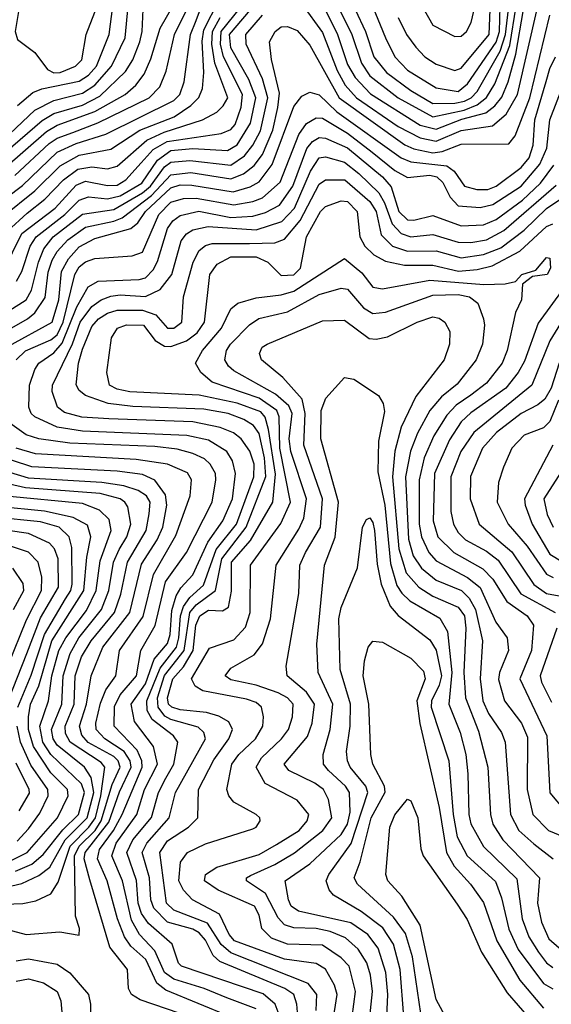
# Model space of a CAD drawing. Extents: x 501367 to 657802, y 482273 to 547541.
# Tile 152 of 256: x 549387 to 551070, y 520464 to 523582. Entities that reach past the tile are written whole.
import ezdxf

# ---------------------------------------------------------------- set-up
doc = ezdxf.new("R2010")
doc.units = 0

msp = doc.modelspace()

# ---------------------------------------------------------------- linework, layer by layer
at = {"layer": '0CON20XD'}
for points in [[(549495, 523413.9), (549515, 523414.9), (549563.8, 523435), (549583.5, 523455), (549597.3, 523535), (549632.3, 523625), (549685, 523705.2), (549705, 523748.7), (549714.9, 523785), (549717, 523825), (549695.3, 523895.3), (549675, 523911.2), (549655, 523912.4), (549635, 523900.5), (549575, 523857.7), (549505, 523794), (549434.8, 523705), (549383.8, 523615), (549372.3, 523545), (549380, 523520), (549435, 523478.6), (549475.2, 523425), (549495, 523413.9)], [(550645, 523653.3), (550695, 523564.6), (550765, 523529.3), (550785, 523530.6), (550801.3, 523545), (550816.2, 523573.8), (550861.2, 523768.8)], [(549334.8, 522785), (549393.8, 522905), (549499, 522985), (549565, 523058.6), (549595, 523071), (549665, 523057.2), (549695, 523058.6), (549722.8, 523075), (549771.4, 523128.6), (549808.8, 523171.2), (549853.2, 523196.8), (550025, 523222), (550055, 523234.1), (550069.2, 523250.8), (550088.3, 523305), (550092.5, 523345), (550032.1, 523465), (550022, 523505), (550024.4, 523545), (550123, 523667)], [(549295, 522982.1), (549395, 523057.5), (549505, 523163.3), (549565, 523189.8), (549659.8, 523220.2), (549875, 523326.6), (549893.2, 523345), (549907, 523385), (549927, 523535), (549945, 523579.8), (549962, 523625)], [(549317.5, 523142.5), (549457.3, 523262.7), (549495, 523285.1), (549585, 523311.6), (549640, 523340), (549722.1, 523417.9), (549745.1, 523455), (549767.5, 523512.5), (549774.6, 523545), (549777.2, 523615)], [(549332.4, 522957.6), (549435, 523040.8), (549515, 523119.9), (549575, 523153.2), (549675, 523172.8), (549767.5, 523232.5), (549875.3, 523275), (549929, 523311), (549954.2, 523335.8), (549965.1, 523364.9), (549969.3, 523415), (549964, 523514), (549969.5, 523550.5), (550017.1, 523642.9)], [(549335, 523201.7), (549434.4, 523295.6), (549495, 523325.9), (549585, 523349.9), (549625, 523375.4), (549677.4, 523435), (549721, 523525), (549729.9, 523625)], [(549338.3, 523111.7), (549471.6, 523228.4), (549505, 523248.6), (549625, 523291.2), (549720.5, 523345), (549754.9, 523375.1), (549780.5, 523409.5), (549802.1, 523457.9), (549831.3, 523555), (549871.4, 523625)], [(549370.8, 523089.2), (549479.5, 523190.5), (549505, 523206.8), (549555.4, 523225.4), (549634.2, 523255.8), (549796.7, 523335), (549830.3, 523369.7), (549850.4, 523419.6), (549876.7, 523535), (549916, 523615)], [(549376.2, 522753.8), (549393.6, 522785), (549420.2, 522865), (549438.8, 522895), (549529.2, 522965), (549575, 523011), (549605, 523021), (549665, 523015.3), (549705, 523024.4), (549773, 523065), (549822.6, 523137.4), (549865, 523167.7), (549935, 523174), (550045, 523168.5), (550075, 523186.2), (550117.1, 523255), (550134.1, 523335), (550112.6, 523392.6), (550055, 523493), (550050.6, 523535), (550135, 523635.1)], [(549379.4, 523310.6), (549428.7, 523351.4), (549456.9, 523363.1), (549575, 523388.1), (549605, 523406.1), (549629.6, 523435), (549669.5, 523535), (549681.9, 523625)], [(550280.9, 523630.9), (550345, 523541.9), (550391.7, 523421.7), (550417.3, 523375), (550453.4, 523335), (550585, 523243.8), (550655, 523208), (550705, 523197.7), (550785, 523231.5), (550884.1, 523245.9), (550926.9, 523283.1), (550963.1, 523345), (551027.5, 523625)], [(550354.4, 523615), (550392.9, 523535), (550425, 523440.2), (550449.4, 523399.4), (550497.9, 523347.9), (550655, 523248.6), (550705, 523235.3), (550787.1, 523267.1), (550862.3, 523287.7), (550890.8, 523309.2), (550913.4, 523336.6), (550933.5, 523385), (550957.4, 523472.6), (550982.4, 523615)], [(550398.9, 523615), (550438.1, 523535), (550469.2, 523445), (550495, 523404.6), (550585.2, 523335), (550695, 523274.3), (550793.9, 523296.1), (550835, 523312.5), (550864.3, 523335.7), (550890.8, 523379.2), (550939.1, 523500.9), (550958.7, 523625)], [(550449.3, 523615), (550481.5, 523545), (550508.4, 523465), (550547.7, 523415), (550625, 523358.4), (550695, 523317.1), (550765, 523318.1), (550795, 523324.5), (550816.2, 523335), (550835.2, 523354.8), (550907.7, 523482.3), (550925.4, 523535), (550936.7, 523633.3)], [(550503.6, 523625), (550544.5, 523525), (550574.8, 523465), (550615, 523422.8), (550705, 523366.5), (550775, 523354.4), (550805, 523379), (550895, 523511.6), (550905.7, 523545), (550908.4, 523625)], [(550585, 523589.1), (550611.5, 523535), (550641.4, 523495), (550669.7, 523465), (550705, 523441.3), (550765, 523421.9), (550785, 523428.7), (550873.3, 523535), (550876.1, 523615)], [(549307.5, 522632.5), (549406.7, 522695), (549424.3, 522725.7), (549446.7, 522815), (549463.4, 522856.6), (549492.9, 522895), (549585, 522966.3), (549685, 522980.8), (549775.8, 523034.2), (549800.5, 523055), (549845, 523116.4), (549865, 523131.4), (549925, 523136.9), (550055, 523121.8), (550098.8, 523151.2), (550125.4, 523184.6), (550149.3, 523230.7), (550172.5, 523335), (550155.2, 523395.2), (550103.6, 523505), (550102.3, 523535), (550155, 523596.7)], [(549325, 522585.7), (549411.7, 522635), (549435, 522654.4), (549467, 522703), (549476.7, 522783.3), (549489.2, 522820.8), (549505, 522847.9), (549539.3, 522885), (549595.1, 522924.9), (549685, 522944), (549711.5, 522955), (549804.1, 523025.9), (549865, 523091.5), (549928.5, 523098.5), (550055, 523078.5), (550095.4, 523094.6), (550129.6, 523120.4), (550155.1, 523154.9), (550187.7, 523232.3), (550204.4, 523304.4), (550209.2, 523349.2), (550183.8, 523456.2), (550177.9, 523512.1), (550195.3, 523545), (550215, 523559.3), (550235, 523561.2), (550265, 523547.9), (550305, 523501.9), (550398.2, 523335), (550605.8, 523185.8), (550635, 523173.2), (550695, 523160.8), (550724.6, 523165.4), (550785, 523187.8), (550935, 523189.3), (550955.9, 523214.1), (551001.7, 523335), (551065, 523596.9)], [(549347.7, 522912.3), (549410.8, 522969.2), (549466, 523014), (549524.9, 523075.1), (549571.1, 523108.9), (549615, 523116), (549665, 523110.4), (549695, 523118.3), (549788.9, 523201.1), (549843.9, 523226.1), (549965.3, 523264.7), (550010.8, 523289.2), (550031, 523309), (550045.6, 523335), (550004.8, 523444.8), (549994.8, 523504.8), (549997.1, 523545), (550021.2, 523588.8)], [(551053.7, 523386.3), (551065, 523427.9), (551083.6, 523465)], [(549351.1, 522548.9), (549489.5, 522625), (549510.3, 522695), (549519.4, 522785), (549541.3, 522825), (549575, 522862.6), (549625, 522889.7), (549738.7, 522921.3), (549761, 522939), (549784.6, 522975), (549865, 523050), (549895, 523059.5), (549931.4, 523058.6), (550063.1, 523036.9), (550116.9, 523053.1), (550145, 523069), (550186.6, 523123.4), (550255, 523307.3), (550279.7, 523340.3), (550305, 523352.7), (550335, 523344), (550391, 523291), (550595, 523144.6), (550625, 523132.5), (550739, 523119), (550762.6, 523102.6), (550795, 523055.2), (550834.1, 523044.1), (550869.5, 523045), (550895.8, 523055), (550975, 523114.2), (551000, 523145), (551012.7, 523185), (551018.2, 523265), (551053.7, 523386.3)], [(549375.5, 522505), (549405, 522533.3), (549485, 522568.4), (549505.4, 522584.6), (549523.9, 522625), (549561.3, 522775), (549575, 522799.6), (549595, 522815.5), (549625, 522826.2), (549742.5, 522835), (549775, 522845.9), (549827.3, 522965), (549865, 523004), (549905, 523015.8), (549945, 523017.3), (550065, 522995.5), (550125, 523006.6), (550155, 523018.6), (550211.7, 523068.3), (550270.9, 523219.1), (550295, 523253.5), (550325, 523271.6), (550345, 523270.3), (550425, 523222.7), (550503, 523163), (550575, 523104.9), (550615, 523082.7), (550685, 523089.7), (550707.5, 523085), (550727, 523067), (550750.1, 523020.1), (550775, 522992.6), (550845, 522987.4), (550885, 522997.4), (550975, 523055.4), (551033.8, 523125), (551055.6, 523175), (551064.9, 523265), (551111.7, 523385)], [(550135, 520449.6), (550042.2, 520485), (549970.7, 520515), (549875, 520543.8), (549845.1, 520565.1), (549814.2, 520634.2), (549766, 520686), (549740.5, 520730.5), (549712.1, 520855), (549678.1, 520935), (549692.6, 520975), (549757.4, 521065), (549782.1, 521145), (549822.9, 521225), (549810.5, 521280.5), (549749.9, 521359.9), (549739.5, 521415), (549785, 521479.4), (549812.6, 521557.4), (549855, 521607.4), (549862.9, 521635), (549868.8, 521711.2), (549881.6, 521758.4), (549896.4, 521783.6), (549935.1, 521824.9), (549982.5, 521927.5), (550030.1, 521995), (550060.6, 522065), (550070.5, 522145), (550060, 522185), (550042.4, 522215), (549985, 522250.7), (549915.9, 522265.9), (549585, 522279.7), (549505, 522292), (549434.9, 522324.9), (549423.3, 522335), (549415.2, 522355), (549417.2, 522425), (549434.9, 522475.1), (549447.7, 522495), (549495, 522527.4), (549521.5, 522558.5), (549567.4, 522672.6), (549603.3, 522736.7), (549635.4, 522754.6), (549765, 522759.2), (549785, 522765.2), (549809.5, 522790.5), (549823.2, 522816.8), (549855, 522920.8), (549871.7, 522945), (549895, 522962.2), (549954.2, 522975.8), (550055, 522956.4), (550125, 522960), (550165, 522971.4), (550209.8, 522995), (550251.9, 523055), (550295.8, 523174.3), (550313.9, 523196.1), (550335, 523209.4), (550355, 523207.4), (550425, 523177), (550535, 523084.6), (550562.7, 523052.7), (550586.9, 522975), (550615, 522948.5), (550635, 522947), (550695, 522962.1), (550785, 522929.4), (550855, 522932.4), (550895, 522949.2), (550978.9, 523011.1), (551035.4, 523064.5), (551078.5, 523121.5)], [(550214.7, 520414.7), (550195.3, 520465.3), (550157.1, 520497.1), (549898.5, 520585), (549889.3, 520595), (549869.3, 520655), (549795, 520719.8), (549772.5, 520752.5), (549762.1, 520785), (549756.9, 520856.9), (549726.3, 520945), (549745.4, 520985), (549804.2, 521055.8), (549826.3, 521135), (549849.9, 521180.1), (549874.3, 521225), (549887.7, 521295), (549873.8, 521315), (549806.4, 521366.4), (549790.8, 521395), (549788.7, 521425), (549831, 521529), (549883.2, 521595), (549891, 521625), (549895.5, 521695), (549905.7, 521724.3), (549925, 521752.3), (549968.5, 521791.5), (550008.7, 521905), (550073, 521985), (550128.5, 522135), (550129, 522175), (550115.8, 522215.8), (550087.6, 522255), (550063.9, 522273.9), (550021.2, 522291.2), (549935, 522308.9), (549668.4, 522318.4), (549583.4, 522323.4), (549528.3, 522338.3), (549506.6, 522355), (549489.6, 522405), (549490.5, 522425), (549553.6, 522556.4), (549578.4, 522625), (549615, 522674.6), (549644.9, 522695.1), (549675, 522706.6), (549705, 522710.8), (549785, 522706), (549831.8, 522728.2), (549868.2, 522775), (549898.1, 522881.9), (549915, 522904), (549935, 522916.9), (549983, 522927), (550135, 522916.4), (550217, 522943), (550256.8, 522985), (550307, 523103), (550335, 523145.2), (550355, 523147.7), (550415, 523131.6), (550460.1, 523095), (550523.8, 523033.8), (550542, 523002), (550566.1, 522936.1), (550594.3, 522905), (550625, 522894.9), (550695, 522902.6), (550775, 522877.4), (550815, 522876.5), (550865, 522884.9), (550919.4, 522915), (551085, 523058.6)], [(550267.3, 520427.3), (550264.5, 520465), (550254.4, 520495), (550225.8, 520515), (550020.1, 520600.1), (549999.2, 520619.2), (549975, 520667.2), (549955, 520690.6), (549935, 520702.3), (549855, 520724.9), (549811.5, 520768.5), (549802.4, 520795), (549797.3, 520865), (549774.6, 520945), (549789.4, 520975), (549859.7, 521055), (549879.7, 521135), (549975.2, 521305), (549969.8, 521325), (549951.9, 521341.9), (549865, 521366), (549846.7, 521376.7), (549825.3, 521405.3), (549823.5, 521435), (549845, 521505.8), (549907.5, 521585), (549925.4, 521705), (549945, 521729.2), (550006.6, 521775), (550027.1, 521875), (550103.8, 521975), (550165.9, 522135.9), (550161.8, 522195), (550145, 522271.9), (550127.1, 522297.1), (550095.9, 522315.9), (550046.4, 522335), (549969.3, 522349.3), (549745, 522357.4), (549666.9, 522366.9), (549595, 522392), (549575, 522408.1), (549565.9, 522425.9), (549573.1, 522495), (549585, 522538.9), (549615, 522610.5), (549635.9, 522635), (549665, 522653.3), (549695, 522662.8), (549775, 522662), (549817.5, 522647.6), (549855, 522605.9), (549875, 522605.2), (549899.8, 522625), (549905.5, 522705), (549935.8, 522814.2), (549955, 522851.4), (549975, 522867.1), (549996.5, 522873.5), (550114.1, 522874.1), (550194.3, 522875.7), (550225, 522887.5), (550275, 522946.2), (550335, 523061.3), (550355, 523075.2), (550416.5, 523075), (550495, 523006.3), (550515.1, 522975.1), (550531.2, 522901.2), (550567.3, 522865), (550615, 522849.1), (550705, 522850.7), (550785, 522828.5), (550855, 522838.4), (550910, 522860), (550983.8, 522916.2), (551055, 522984.3), (551135, 523038.5)], [(550325.7, 520444.3), (550327.6, 520495), (550300.5, 520530.5), (550055, 520627.1), (550025, 520653.7), (549981.1, 520721.1), (549875, 520762.1), (549851, 520785), (549830, 520945), (549855, 520982.1), (549921.2, 521025), (549950.6, 521055), (549952.9, 521145), (550001.8, 521238.2), (550049.4, 521305), (550060, 521335), (550049.3, 521359.3), (550017.1, 521377.1), (549978.3, 521388.3), (549895, 521397.2), (549868.9, 521405), (549857.6, 521415), (549854.9, 521435), (549871.3, 521495), (549905, 521533.4), (549935.6, 521585), (549944.9, 521665), (549957.5, 521695), (549985, 521712.2), (550029.2, 521710.8), (550048.2, 521721.8), (550057.5, 521772.5), (550057.1, 521865), (550117.1, 521932.9), (550188, 522055), (550196.7, 522143.3), (550174.9, 522284.9), (550163.5, 522323.5), (550150.3, 522340.3), (550075, 522368), (549955, 522392.8), (549735, 522404.2), (549695, 522412.7), (549671.5, 522425), (549662.7, 522465), (549677.6, 522575), (549696.4, 522605), (549725, 522616.2), (549779.1, 522615), (549816.1, 522566.1), (549845, 522549), (549865, 522547.1), (549915, 522565.4), (549949.1, 522590.9), (549972.2, 522625), (549988.7, 522775), (550011.8, 522808.2), (550055, 522831.1), (550135, 522831.4), (550172.6, 522815), (550215, 522771.8), (550255, 522774), (550275.5, 522795), (550294.6, 522895), (550339.2, 522975), (550355, 522990.5), (550405, 523009.1), (550425, 523006.5), (550455.2, 522975), (550463.3, 522895), (550479.8, 522865), (550508.2, 522838.2), (550545, 522817.7), (550604.7, 522804.7), (550695, 522805.4), (550776.1, 522786.1), (550835, 522791), (550883, 522803), (550970.5, 522849.5), (551055, 522927.8), (551075, 522936.1)], [(550375, 520388), (550391.6, 520495), (550383.1, 520525), (550355, 520575.7), (550325, 520593.8), (550225, 520607.7), (550066.4, 520665), (550050, 520685), (550019.5, 520749.5), (549934.1, 520795), (549905.6, 520825.6), (549890.5, 520855), (549895.9, 520914.1), (549918.5, 520945), (549975, 520973), (550125, 521019.6), (550135.6, 521025), (550148.6, 521045), (550147.5, 521055), (550135.7, 521065), (550065, 521104.6), (550048.6, 521125), (550042.3, 521145), (550058.1, 521225), (550080.4, 521255), (550133.5, 521305), (550156.6, 521345), (550159, 521375), (550152.2, 521405), (550135, 521420.4), (550105, 521430.6), (549967, 521457), (549942.1, 521472.1), (549930.7, 521495), (549987.9, 521592.1), (550065, 521618.4), (550101.2, 521658.8), (550116.6, 521705), (550117.5, 521855), (550213.2, 521986.8), (550243.8, 522055), (550209.9, 522225), (550208.2, 522325), (550200.5, 522345), (550145, 522384), (549996.1, 522435), (549960, 522465), (549943.1, 522495), (549965.2, 522535), (550025.2, 522605), (550055, 522666.2), (550077.5, 522685), (550135, 522701.6), (550215, 522711), (550255, 522722.7), (550415, 522826.6), (550470.2, 522780.2), (550505, 522735.4), (550535, 522730), (550685, 522758), (550856.3, 522743.7), (550923.7, 522746.3), (550957.1, 522752.9), (550976.2, 522775), (551020.5, 522789.5), (551055, 522829.4), (551065, 522827.5), (551067.6, 522795), (551057.1, 522775), (551010.6, 522769.4), (550978.8, 522745), (550975.5, 522695.5), (550956.4, 522655), (550930.7, 522535), (550914.4, 522495), (550865, 522431.3), (550815, 522393.8), (550768.3, 522361.8), (550739.5, 522330.5), (550697.7, 522265), (550667.1, 522195), (550651.1, 522125), (550652.1, 521985), (550659.4, 521945), (550682.2, 521895), (550705, 521868.3), (550805, 521815.7), (550844.5, 521784.5), (550894.2, 521674.2), (550930, 521625), (550934.3, 521585), (550905.5, 521515), (550903.2, 521493.2), (550921.5, 521425), (550975.5, 521355), (550995, 521310.6), (550993.9, 521145), (551012, 521065), (551060.9, 521015), (551158.5, 520975)], [(551148.1, 522785), (551028.6, 522621.4), (550985, 522501.1), (550965.1, 522464.9), (550925.6, 522415), (550815, 522337.7), (550785, 522308.4), (550747.7, 522252.3), (550700.1, 522145), (550696.2, 521995), (550710.5, 521945), (550760.9, 521895), (550852.9, 521842.9), (550885, 521810.4), (550929.7, 521739.7), (550993.6, 521695), (551013.1, 521665), (551007, 521585), (550970.2, 521495), (551055.5, 521315), (551065, 521133.8), (551114.5, 521074.5)], [(550434.2, 520384.2), (550450.3, 520505), (550429.8, 520585), (550405, 520612.1), (550345, 520652), (550235, 520654.4), (550183.6, 520673.6), (550153, 520705), (550145, 520746.5), (550130.3, 520775), (550015, 520826.2), (549971.7, 520855), (549975.3, 520875), (550010.8, 520899.2), (550145, 520938.7), (550199.8, 520970.2), (550271.5, 521015), (550296.8, 521045), (550302.5, 521065), (550265, 521110.5), (550163.7, 521163.7), (550135.7, 521215), (550152.3, 521245), (550215.2, 521305), (550237.4, 521335), (550250.9, 521375), (550252.3, 521415), (550234.7, 521434.7), (550205, 521450.7), (550135.5, 521475.5), (550055, 521491.4), (550036.8, 521505), (550055, 521528.4), (550129, 521571), (550155, 521606.4), (550180.7, 521685), (550198.7, 521855), (550271, 521969), (550286.5, 522003.5), (550295.1, 522065), (550245, 522214.7), (550239.9, 522255), (550249.9, 522335), (550239.2, 522359.2), (550196.7, 522396.7), (550065, 522470.2), (550047.6, 522485), (550036.5, 522505), (550041.9, 522535), (550054.4, 522555), (550114, 522616), (550144.2, 522635.8), (550235, 522656.7), (550335, 522711.9), (550405, 522732.1), (550425, 522728.5), (550475, 522670.2), (550505, 522652.4), (550545, 522656.4), (550695, 522710.3), (550775, 522712.1), (550811.2, 522705), (550837.4, 522685), (550854.8, 522634.8), (550858.4, 522615), (550851.9, 522555), (550832.3, 522505), (550771.6, 522428.4), (550722.2, 522387.8), (550685.2, 522345), (550646.5, 522273.5), (550624, 522216), (550608, 522135), (550617.8, 521937.8), (550632.9, 521885), (550658.8, 521845), (550705, 521807.1), (550785.2, 521775), (550810, 521750), (550829.5, 521715), (550852.3, 521615), (550845.1, 521495), (550853.3, 521425), (550871, 521385), (550912.7, 521325), (550924, 521295), (550940.6, 521065), (550966.7, 521015), (551015, 520973), (551075.9, 520925)], [(551145, 522694.2), (551065, 522565.3), (551008, 522425), (550824.2, 522275), (550784, 522215), (550751.4, 522135), (550752.1, 522025), (550759.8, 521985), (550775, 521958.2), (550798.8, 521935), (550865, 521899.1), (550901.3, 521871.3), (550974, 521764), (551082.1, 521705)], [(550495.1, 520425), (550503.8, 520505), (550497, 520557), (550485.9, 520595.9), (550458.7, 520638.7), (550418.8, 520675), (550369.6, 520695), (550325.8, 520704.2), (550255, 520706.4), (550225, 520716.6), (550205, 520738.6), (550165.5, 520815.5), (550104.6, 520855), (550104.6, 520865), (550117.3, 520872.7), (550195, 520907.1), (550256.4, 520943.6), (550347, 521015), (550375.5, 521055), (550365, 521113.1), (550348.7, 521145), (550320.7, 521165), (550238.9, 521205), (550224.4, 521224.4), (550297.8, 521312.2), (550313.2, 521355), (550319.8, 521415), (550295, 521453.2), (550233.5, 521505), (550230, 521535), (550270.9, 521765), (550274.1, 521855), (550291.2, 521895), (550339.3, 521975), (550345.1, 522065), (550286.5, 522235), (550290.2, 522335), (550280.8, 522380.8), (550219.6, 522449.6), (550152.7, 522505), (550145.5, 522525), (550154.5, 522545), (550170.6, 522555), (550345, 522628.2), (550415, 522631.3), (550493.1, 522573.1), (550515, 522570.3), (550551.7, 522578.3), (550645.6, 522625), (550695, 522641.2), (550715, 522637), (550732.5, 522625), (550748.4, 522595), (550748.1, 522555), (550731.2, 522505), (550641.2, 522388.8), (550595, 522291.5), (550574, 522216), (550567.1, 522135), (550586.8, 521906.8), (550610.5, 521830.5), (550650, 521785), (550695, 521756.5), (550775, 521722.4), (550794.6, 521695), (550799.7, 521655), (550793, 521515), (550798.5, 521435), (550839.5, 521329.5), (550869.5, 521215), (550877.2, 521065), (550885.2, 521035), (550916, 520985), (551033, 520865), (551026.7, 520785), (551038.6, 520725), (551062.1, 520672.1), (551095, 520643.1)], [(551095.1, 522495), (551069.2, 522415), (551049.5, 522380.5), (551027.7, 522362.3), (550975, 522334.8), (550896.5, 522275), (550852.2, 522225), (550814, 522136), (550813.3, 522065), (550841.3, 521985), (550945, 521897.4), (551015, 521793.7), (551055, 521764.9), (551135, 521750.2)], [(550548.8, 520425), (550552.8, 520495), (550546.3, 520565), (550521.8, 520641.8), (550488.5, 520685), (550435, 520722.1), (550269.2, 520759.2), (550246.6, 520775), (550238.3, 520795), (550227.5, 520855), (550305, 520909.6), (550405, 521002.3), (550425.1, 521034.9), (550432.6, 521072.6), (550430.9, 521135), (550418.4, 521155), (550364.7, 521204.7), (550349, 521225), (550347.5, 521255), (550370.1, 521335), (550378.5, 521415), (550331.7, 521515), (550327.2, 521605), (550351.7, 521855), (550386.1, 521943.9), (550396.4, 522055), (550340, 522255), (550341.2, 522345), (550356, 522384), (550415, 522448.9), (550445, 522443.8), (550522.7, 522392.7), (550537.2, 522367.2), (550541.7, 522341.7), (550522.3, 522247.7), (550520.8, 522150.8), (550542.5, 522045), (550560.4, 521860.4), (550581.1, 521791.1), (550596.3, 521766.3), (550622.2, 521742.2), (550717, 521687), (550740.8, 521645), (550755.4, 521515), (550745.4, 521415), (550781.2, 521325), (550799.2, 521255), (550806.2, 521193.8), (550808.4, 521065), (550815.6, 521035.6), (550855, 520963.9), (550961.3, 520861.3), (550977.4, 520735), (550998.5, 520678.5), (551029.2, 520629.2), (551055, 520596), (551075, 520581.2)], [(551092.9, 522377.1), (551065, 522310.2), (551045, 522290), (550983.6, 522266.4), (550945.3, 522225), (550918.5, 522165), (550903.3, 522116.7), (550898.9, 522055), (550933.9, 521985), (550993.4, 521915), (551055, 521826.6), (551076.4, 521816.4)], [(550054.1, 520425), (549849, 520509), (549820.9, 520530.9), (549786.1, 520606.1), (549738.5, 520648.5), (549718.6, 520678.6), (549696.2, 520735), (549663.6, 520855), (549633, 520925), (549638.9, 520955), (549683.4, 521015), (549711.4, 521065), (549774, 521215), (549773.4, 521235), (549759, 521269), (549686.1, 521345), (549687, 521407), (549705, 521444.5), (549756.6, 521505), (549769.8, 521585), (549816.1, 521663.9), (549848.3, 521801.8), (549914.9, 521895.1), (549996.2, 522055), (550008.2, 522125), (550006.2, 522145), (549989.4, 522175), (549971.5, 522191.5), (549935, 522209), (549885, 522222.2), (549815, 522231), (549545, 522241.6), (549447.1, 522255), (549407.5, 522267.5), (549355.7, 522305)], [(549935, 520421.1), (549768.4, 520478.4), (549740.4, 520495), (549731.5, 520515), (549728.2, 520575), (549672, 520645), (549609, 520859), (549591, 520925), (549593.7, 520945), (549668.5, 521041.5), (549702.3, 521137.7), (549739.5, 521215), (549736.7, 521235), (549717.1, 521265), (549656.2, 521305), (549629.1, 521335), (549628, 521355), (549642.2, 521417.8), (549659.9, 521460.1), (549690.7, 521505), (549702.3, 521585), (549777.9, 521692.1), (549810, 521825), (549881, 521949), (549926.8, 522075), (549931.1, 522125), (549917.6, 522147.6), (549854.7, 522174.7), (549755, 522190.1), (549437.2, 522207.2), (549375.9, 522225)], [(551075, 522234.7), (550985.5, 522065), (550987, 522045), (551009.1, 521985), (551065, 521890), (551105.1, 521865.1)], [(549225, 520733.6), (549406.7, 520685), (549514, 520694), (549575, 520683.8), (549576.2, 520705), (549563.3, 520743.3), (549560.3, 520935), (549575, 520965.5), (549625.1, 521014.9), (549644.7, 521045), (549679.4, 521160.6), (549704.9, 521215), (549698.9, 521235), (549685, 521249.1), (549603.7, 521293.7), (549583.3, 521316.8), (549576.3, 521345), (549598.4, 521415), (549613.3, 521505), (549650, 521595), (549735.4, 521705), (549771.9, 521858.1), (549821.5, 521935), (549839.6, 521975), (549852.9, 522045), (549848, 522078), (549814.6, 522124.6), (549775, 522141.8), (549695, 522152.6), (549425, 522166.1), (549305, 522205.5)], [(549196.4, 520776.4), (549396.2, 520783.8), (549438.1, 520791.9), (549485, 520814.1), (549508.7, 520851.3), (549546.9, 520965), (549605.6, 521025), (549626.2, 521055), (549643.7, 521125), (549656.6, 521215), (549645, 521229.9), (549546.7, 521295), (549532.1, 521322.1), (549530.7, 521345), (549558.6, 521415), (549562.8, 521505), (549582.1, 521565), (549612.5, 521615), (549687, 521705), (549706.4, 521763.6), (549728.5, 521865), (549787.1, 521965), (549797.1, 522017.1), (549799.3, 522055), (549787.7, 522075), (549761.4, 522091.4), (549716.3, 522106.3), (549647.2, 522117.2), (549415, 522130.7), (549295, 522166.7)], [(551110.7, 522165), (551046.1, 522065), (551056.8, 522015), (551076, 521975)], [(549271.4, 520818.6), (549393.2, 520846.8), (549447.4, 520872.6), (549481.7, 520898.3), (549531.1, 520985), (549600.1, 521055), (549621.1, 521135), (549612.5, 521182.5), (549591.6, 521215), (549504.9, 521285), (549493, 521305), (549487.4, 521335), (549520.1, 521415), (549524.7, 521505), (549546.1, 521575), (549574.3, 521625), (549645.6, 521715), (549669.2, 521775), (549683.2, 521865), (549701.1, 521905), (549725.9, 521945), (549738.7, 521985), (549729.4, 522039.4), (549720, 522055), (549704.7, 522065), (549641.5, 522081.5), (549405, 522100.1), (549237.8, 522137.8)], [(549373.7, 520886.3), (549425, 520908.1), (549461.2, 520938.8), (549523.3, 521016.7), (549572.4, 521065), (549592.3, 521135), (549582.4, 521162.4), (549485, 521255.7), (549460.1, 521295), (549450.8, 521345), (549477.5, 521425), (549488.7, 521505), (549511.1, 521585), (549533.2, 521625), (549598.4, 521711.6), (549629.3, 521775), (549641.3, 521868.7), (549676.4, 521965), (549669.5, 521999.5), (549639.5, 522029.5), (549585, 522049.9), (549343.7, 522073.7)], [(549352.9, 520917.1), (549410, 520945), (549506.6, 521055), (549540.3, 521125), (549538.2, 521145), (549485, 521197.9), (549430.7, 521280.7), (549414.6, 521335), (549414.7, 521375), (549421.3, 521415), (549446.8, 521473.2), (549488.8, 521615), (549589.8, 521775), (549599.4, 521880.6), (549612, 521945), (549601.2, 521981.2), (549556.2, 522006.2), (549465, 522026), (549315, 522041.2)], [(549380.9, 521405), (549423.2, 521506.8), (549464.7, 521635.3), (549532, 521748), (549548.5, 521775), (549553.1, 521795), (549551.3, 521911.3), (549543, 521945), (549511.4, 521975), (549452, 521992), (549305, 522006.7)], [(550602.9, 520425), (550591.3, 520575), (550570.1, 520655), (550536.3, 520706.3), (550468.1, 520758.1), (550380.4, 520810.4), (550366.5, 520826.5), (550356.7, 520855), (550365.2, 520875), (550436.3, 520973.7), (550488.8, 521135), (550482.9, 521155), (550433.3, 521215), (550424.4, 521235), (550421.7, 521265), (550432.7, 521345), (550434, 521415), (550401.7, 521525), (550397.3, 521685), (550405, 521720.5), (550456.2, 521846.2), (550472.2, 521975), (550485, 522000), (550495, 522004.5), (550505, 521990), (550510.3, 521965), (550518.2, 521858.2), (550531.5, 521795), (550560, 521725), (550585.4, 521695.4), (550685, 521618.1), (550705.6, 521585.6), (550722.2, 521505), (550715, 521475.2), (550690.6, 521425), (550690.1, 521405), (550745, 521235.7), (550758.8, 521065), (550771.9, 520995), (550803.7, 520935), (550893.6, 520853.6), (550912, 520802), (550935, 520702.3), (550965, 520637.7), (551045, 520530), (551075, 520513.1)], [(549350, 521425), (549408.9, 521575), (549452.1, 521687.9), (549509.5, 521785), (549508.7, 521875), (549496.6, 521906.6), (549480.8, 521925), (549415, 521955.6), (549225, 521983.1)], [(549290.7, 521395), (549408.1, 521681.9), (549455.6, 521775), (549457, 521817), (549444.8, 521865), (549415, 521896.6), (549345, 521919)], [(549367.4, 521715), (549400, 521775), (549397.2, 521797.2), (549364.7, 521845)], [(551087.2, 521655), (551035.2, 521505), (551038.7, 521485), (551070.9, 521420.9)], [(550657.2, 520435), (550630.1, 520615), (550608.2, 520688.2), (550570.1, 520740.1), (550456.7, 520845), (550445.7, 520865), (550464.6, 520915.4), (550499.2, 521055), (550543.6, 521136.4), (550541.8, 521155), (550504.4, 521225), (550498.1, 521255), (550492, 521415), (550473.8, 521505), (550478.1, 521551.9), (550490, 521595), (550505, 521614.4), (550535, 521611.2), (550625, 521560.5), (550665, 521518.9), (550670.4, 521495), (550644.7, 521425), (550654.1, 521354.1), (550715, 521087.8), (550738.4, 520945), (550762.1, 520902.1), (550814.3, 520845), (550855, 520787.3), (550897.4, 520665), (550970.7, 520540.7), (551045, 520452.5)], [(549378.7, 520981.3), (549415, 521020.4), (549450.6, 521069.4), (549477.3, 521125), (549476, 521145), (549421.5, 521221.5), (549388.9, 521295), (549378.9, 521345)], [(549385, 521077.3), (549417.4, 521132.6), (549416.7, 521145), (549375, 521227.8)], [(550740.2, 520415), (550705, 520480), (550655.1, 520715.1), (550596.8, 520806.8), (550552.5, 520855), (550545.9, 520875), (550558.9, 521025), (550575, 521064.4), (550615, 521114.2), (550625, 521109.2), (550647.2, 521055), (550656.5, 520956.5), (550663.9, 520935), (550771.8, 520781.8), (550803.5, 520733.5), (550849.1, 520629.1), (550930.4, 520500.4), (551000.1, 520420.1)], [(549375, 520602.3), (549415, 520608.4), (549505, 520591.8), (549545, 520564.1), (549604.6, 520495), (549611.2, 520465), (549611.5, 520345)], [(549375, 520538), (549415, 520544.6), (549462.3, 520532.3), (549505.7, 520505), (549517.2, 520475), (549521.7, 520415)]]:
    msp.add_lwpolyline(points, dxfattribs=at)

doc.saveas('drawing.dxf')
